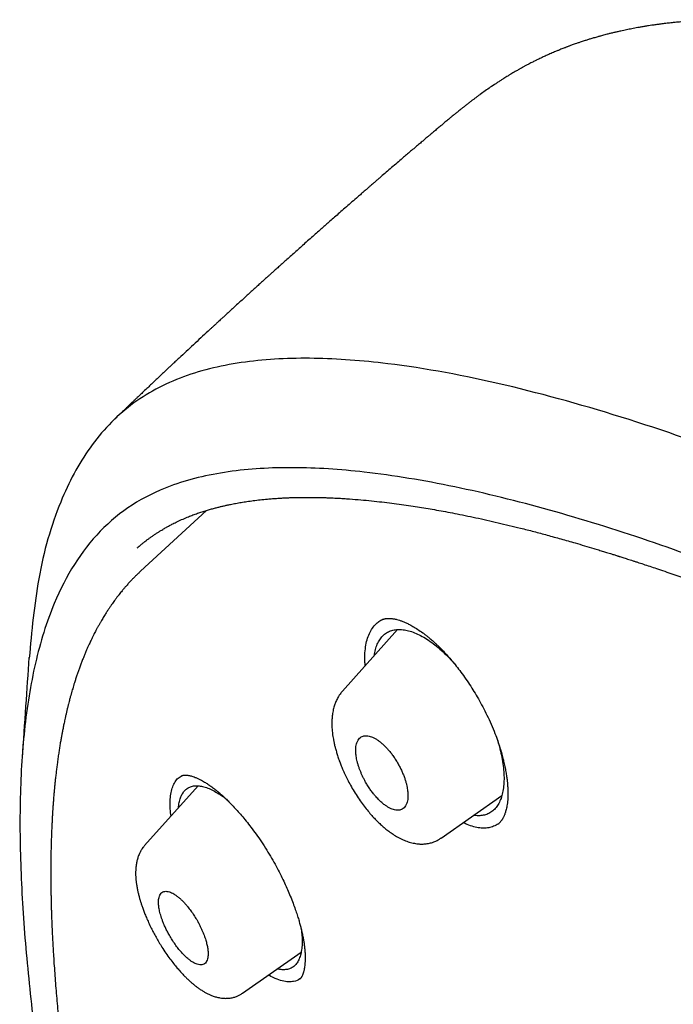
# Model space of a CAD drawing. Header units: millimetres. Extents: x 8 to 601, y 12 to 948.
# Tile 44 of 125: x 462 to 476, y 408 to 430. Entities that reach past the tile are written whole.
import ezdxf

# ---------------------------------------------------------------- set-up
doc = ezdxf.new("R2010")
doc.units = ezdxf.units.MM

msp = doc.modelspace()

# ---------------------------------------------------------------- linework, layer by layer
at = {"color": 7, "linetype": 'Continuous', "lineweight": 30}
for p, q in [((465.741, 419.302), (464.285, 417.96)), ((469.958, 416.675), (468.741, 415.317)), ((465.555, 413.228), (464.375, 411.912)), ((470.919, 412.076), (472.259, 413.013)), ((472.188, 412.394), (472.198, 412.402)), ((470.918, 412.077), (470.914, 412.075)), ((466.539, 408.656), (467.829, 409.559)), ((466.539, 408.657), (466.538, 408.656))]:
    msp.add_line(p, q, dxfattribs=at)
for points, knots in [([(535.107, 394.454), (534.991, 394.598), (534.761, 394.882), (534.415, 395.302), (534.071, 395.71), (533.733, 396.107), (533.399, 396.491), (533.052, 396.886), (532.691, 397.289), (532.318, 397.7), (531.952, 398.096), (531.572, 398.502), (531.179, 398.915), (530.774, 399.334), (530.382, 399.735), (530.002, 400.118), (529.635, 400.483), (529.282, 400.832), (528.941, 401.164), (528.614, 401.479), (528.301, 401.779), (528.001, 402.063), (527.715, 402.332), (527.447, 402.582), (527.197, 402.813), (526.965, 403.026), (526.745, 403.227), (526.538, 403.416), (526.338, 403.596), (526.148, 403.768), (525.966, 403.93), (525.799, 404.079), (525.646, 404.215), (525.508, 404.337), (525.384, 404.446), (525.275, 404.542), (525.18, 404.625), (525.1, 404.696), (525.031, 404.755), (524.974, 404.805), (524.932, 404.842), (524.902, 404.868), (524.883, 404.885), (524.863, 404.902), (524.839, 404.923), (524.806, 404.952), (524.753, 404.998), (524.682, 405.059), (524.594, 405.136), (524.483, 405.231), (524.348, 405.348), (524.186, 405.486), (524.007, 405.639), (523.813, 405.804), (523.606, 405.98), (523.392, 406.159), (523.053, 406.444), (522.591, 406.827), (521.972, 407.335), (521.322, 407.861), (520.638, 408.405), (519.955, 408.942), (519.269, 409.475), (518.576, 410.004), (518.002, 410.436), (517.55, 410.774), (517.224, 411.015), (516.907, 411.248), (516.601, 411.472), (516.304, 411.688), (516.017, 411.895), (515.795, 412.055), (515.634, 412.17), (515.536, 412.24), (515.447, 412.303), (515.374, 412.355), (515.317, 412.395), (515.274, 412.426), (515.235, 412.454), (515.201, 412.478), (515.175, 412.496), (515.154, 412.511), (515.134, 412.525), (515.109, 412.543), (515.07, 412.57), (515.016, 412.608), (514.946, 412.658), (514.861, 412.717), (514.763, 412.786), (514.651, 412.864), (514.527, 412.951), (514.391, 413.046), (514.241, 413.15), (514.087, 413.257), (513.93, 413.365), (513.773, 413.473), (513.609, 413.586), (513.441, 413.7), (513.273, 413.815), (513.025, 413.983), (512.698, 414.203), (512.262, 414.494), (511.794, 414.804), (511.293, 415.132), (510.89, 415.393), (510.587, 415.588), (510.386, 415.716), (510.184, 415.845), (509.981, 415.974), (509.777, 416.103), (509.574, 416.231), (509.382, 416.351), (509.206, 416.461), (509.049, 416.559), (508.906, 416.648), (508.776, 416.728), (508.66, 416.8), (508.558, 416.863), (508.469, 416.918), (508.394, 416.964), (508.331, 417.003), (508.278, 417.035), (508.233, 417.063), (508.185, 417.093), (508.126, 417.129), (508.051, 417.174), (507.964, 417.228), (507.862, 417.29), (507.745, 417.361), (507.615, 417.44), (507.47, 417.528), (507.312, 417.624), (507.141, 417.727), (506.96, 417.835), (506.774, 417.947), (506.587, 418.059), (506.24, 418.266), (505.734, 418.566), (504.934, 419.036), (504.002, 419.579), (502.94, 420.194), (501.888, 420.8), (500.848, 421.395), (500.115, 421.81), (499.682, 422.053), (499.545, 422.129), (499.408, 422.206), (499.272, 422.282), (499.138, 422.357), (499.003, 422.432), (498.873, 422.504), (498.749, 422.572), (498.639, 422.633), (498.545, 422.685), (498.465, 422.729), (498.4, 422.765), (498.349, 422.792), (498.316, 422.81), (498.293, 422.823), (498.272, 422.835), (498.241, 422.851), (498.201, 422.874), (498.15, 422.901), (498.09, 422.934), (497.985, 422.991), (497.841, 423.07), (497.662, 423.167), (497.488, 423.261), (497.321, 423.351), (497.159, 423.438), (497.001, 423.522), (496.855, 423.6), (496.721, 423.671), (496.598, 423.736), (496.474, 423.802), (496.368, 423.857), (496.284, 423.901), (496.226, 423.932), (496.179, 423.956), (496.143, 423.975), (496.108, 423.993), (496.066, 424.015), (496.009, 424.045), (495.938, 424.082), (495.853, 424.126), (495.754, 424.177), (495.495, 424.311), (495.238, 424.442), (494.988, 424.569), (494.893, 424.617), (494.797, 424.665), (494.702, 424.713), (494.612, 424.758), (494.54, 424.794), (494.485, 424.822), (494.446, 424.841), (494.412, 424.858), (494.381, 424.873), (494.353, 424.887), (494.323, 424.902), (494.285, 424.921), (494.239, 424.944), (494.184, 424.971), (494.121, 425.002), (494.055, 425.034), (493.988, 425.067), (493.923, 425.099), (493.833, 425.143), (493.72, 425.198), (493.581, 425.266), (493.446, 425.331), (493.317, 425.393), (493.199, 425.449), (493.091, 425.501), (492.992, 425.547), (492.906, 425.589), (492.83, 425.624), (492.773, 425.651), (492.728, 425.672), (492.686, 425.692), (492.636, 425.715), (492.576, 425.743), (492.51, 425.774), (492.349, 425.849), (492.176, 425.929), (491.993, 426.013), (491.89, 426.059), (491.788, 426.106), (491.687, 426.151), (491.588, 426.196), (491.498, 426.236), (491.421, 426.271), (491.359, 426.298), (491.303, 426.323), (491.247, 426.348), (491.184, 426.376), (491.112, 426.408), (491.027, 426.445), (490.93, 426.487), (490.826, 426.533), (490.721, 426.579), (490.617, 426.624), (490.504, 426.672), (490.384, 426.723), (490.257, 426.777), (490.137, 426.828), (490.026, 426.875), (489.927, 426.917), (489.837, 426.954), (489.75, 426.99), (489.658, 427.028), (489.558, 427.069), (489.449, 427.114), (489.329, 427.163), (489.198, 427.216), (489.078, 427.264), (488.977, 427.305), (488.901, 427.335), (488.837, 427.36), (488.786, 427.381), (488.745, 427.397), (488.705, 427.413), (488.659, 427.431), (488.601, 427.454), (488.532, 427.481), (488.454, 427.511), (488.37, 427.544), (488.286, 427.576), (488.2, 427.609), (488.113, 427.643), (488.026, 427.676), (487.94, 427.709), (487.854, 427.741), (487.773, 427.772), (487.703, 427.798), (487.647, 427.819), (487.603, 427.835), (487.564, 427.849), (487.529, 427.862), (487.492, 427.876), (487.446, 427.893), (487.388, 427.915), (487.303, 427.945), (487.201, 427.983), (487.088, 428.024), (486.985, 428.061), (486.891, 428.094), (486.806, 428.125), (486.728, 428.152), (486.657, 428.177), (486.592, 428.2), (486.537, 428.219), (486.489, 428.236), (486.443, 428.252), (486.391, 428.27), (486.331, 428.29), (486.243, 428.321), (486.131, 428.359), (485.999, 428.403), (485.872, 428.446), (485.748, 428.487), (485.629, 428.526), (485.516, 428.563), (485.41, 428.598), (485.311, 428.629), (485.217, 428.659), (485.123, 428.689), (485.041, 428.715), (484.968, 428.738), (484.903, 428.758), (484.831, 428.78), (484.752, 428.804), (484.678, 428.827), (484.613, 428.847), (484.562, 428.862), (484.52, 428.875), (484.487, 428.885), (484.448, 428.897), (484.396, 428.912), (484.327, 428.932), (484.247, 428.956), (484.157, 428.982), (484.058, 429.011), (483.965, 429.037), (483.878, 429.062), (483.801, 429.084), (483.726, 429.105), (483.658, 429.124), (483.601, 429.139), (483.551, 429.153), (483.495, 429.168), (483.424, 429.187), (483.337, 429.211), (483.243, 429.236), (483.145, 429.262), (483.043, 429.288), (482.937, 429.315), (482.834, 429.342), (482.737, 429.366), (482.646, 429.389), (482.526, 429.418), (482.376, 429.454), (482.194, 429.497), (482.006, 429.54), (481.851, 429.574), (481.732, 429.6), (481.654, 429.617), (481.58, 429.632), (481.517, 429.645), (481.467, 429.656), (481.423, 429.665), (481.376, 429.674), (481.32, 429.686), (481.254, 429.699), (481.18, 429.713), (481.105, 429.728), (481.029, 429.742), (480.955, 429.756), (480.888, 429.769), (480.829, 429.779), (480.777, 429.789), (480.727, 429.798), (480.674, 429.807), (480.616, 429.817), (480.551, 429.828), (480.477, 429.841), (480.393, 429.855), (480.303, 429.869), (480.211, 429.884), (480.116, 429.899), (480.022, 429.913), (479.933, 429.926), (479.855, 429.937), (479.787, 429.946), (479.729, 429.954), (479.68, 429.961), (479.638, 429.966), (479.594, 429.972), (479.544, 429.978), (479.469, 429.988), (479.37, 430), (479.252, 430.013), (479.133, 430.026), (479.017, 430.038), (478.915, 430.048), (478.828, 430.056), (478.756, 430.062), (478.685, 430.068), (478.61, 430.074), (478.529, 430.08), (478.444, 430.087), (478.366, 430.092), (478.299, 430.096), (478.244, 430.099), (478.188, 430.102), (478.127, 430.105), (478.061, 430.109), (477.991, 430.112), (477.904, 430.115), (477.806, 430.118), (477.694, 430.121), (477.587, 430.123), (477.483, 430.125), (477.385, 430.125), (477.287, 430.125), (477.2, 430.124), (477.12, 430.123), (477.048, 430.122), (476.976, 430.12), (476.907, 430.118), (476.839, 430.116), (476.768, 430.113), (476.703, 430.11), (476.648, 430.107), (476.604, 430.105), (476.565, 430.102), (476.53, 430.1), (476.491, 430.098), (476.442, 430.095), (476.382, 430.09), (476.32, 430.086), (476.262, 430.081), (476.208, 430.076), (476.159, 430.072), (476.112, 430.067), (476.064, 430.063), (476.015, 430.058), (475.961, 430.052), (475.905, 430.045), (475.847, 430.039), (475.793, 430.032), (475.731, 430.024), (475.657, 430.014), (475.576, 430.002), (475.493, 429.99), (475.413, 429.977), (475.333, 429.963), (475.259, 429.951), (475.192, 429.938), (475.129, 429.926), (475.068, 429.914), (475.009, 429.902), (474.948, 429.889), (474.891, 429.877), (474.842, 429.866), (474.804, 429.857), (474.769, 429.849), (474.732, 429.841), (474.693, 429.831), (474.655, 429.822), (474.618, 429.813), (474.577, 429.802), (474.531, 429.79), (474.483, 429.777), (474.441, 429.766), (474.406, 429.756), (474.372, 429.747), (474.332, 429.735), (474.288, 429.722), (474.245, 429.71), (474.206, 429.698), (474.17, 429.687), (474.134, 429.676), (474.095, 429.663), (474.053, 429.65), (474.011, 429.636), (473.974, 429.623), (473.939, 429.612), (473.902, 429.599), (473.859, 429.584), (473.817, 429.569), (473.78, 429.555), (473.75, 429.544), (473.724, 429.534), (473.701, 429.526), (473.678, 429.517), (473.653, 429.507), (473.622, 429.495), (473.583, 429.48), (473.544, 429.464), (473.509, 429.45), (473.476, 429.436), (473.439, 429.421), (473.395, 429.402), (473.346, 429.381), (473.301, 429.361), (473.258, 429.342), (473.217, 429.323), (473.171, 429.302), (473.123, 429.28), (473.077, 429.258), (473.039, 429.239), (473.007, 429.223), (472.976, 429.208), (472.941, 429.19), (472.901, 429.17), (472.86, 429.148), (472.822, 429.128), (472.791, 429.112), (472.764, 429.098), (472.739, 429.084), (472.709, 429.067), (472.669, 429.045), (472.615, 429.015), (472.576, 428.992), (472.553, 428.98)], [0, 0, 0, 0, 0.006097, 0.012078, 0.017938, 0.023655, 0.029231, 0.034674, 0.040928, 0.047013, 0.052932, 0.058688, 0.065331, 0.071746, 0.077931, 0.08389, 0.089623, 0.095131, 0.100415, 0.105476, 0.110315, 0.114933, 0.119332, 0.123513, 0.127254, 0.130803, 0.134159, 0.137322, 0.140294, 0.143277, 0.146038, 0.148578, 0.150896, 0.152994, 0.15487, 0.156526, 0.157961, 0.159176, 0.160189, 0.161053, 0.161771, 0.16211, 0.162403, 0.162652, 0.162992, 0.163501, 0.164173, 0.165376, 0.166717, 0.168195, 0.170393, 0.172838, 0.17553, 0.178468, 0.181646, 0.18489, 0.188124, 0.196961, 0.20572, 0.216046, 0.226262, 0.236475, 0.246771, 0.257147, 0.267606, 0.272567, 0.277466, 0.282216, 0.286815, 0.291264, 0.295555, 0.299696, 0.301281, 0.302769, 0.304111, 0.305308, 0.306025, 0.306677, 0.307265, 0.307788, 0.308195, 0.308437, 0.308712, 0.309097, 0.309594, 0.31045, 0.311512, 0.312781, 0.314256, 0.315938, 0.31779, 0.319842, 0.322092, 0.324542, 0.326777, 0.329154, 0.331652, 0.334175, 0.336713, 0.339267, 0.345348, 0.351516, 0.358971, 0.366546, 0.374242, 0.377266, 0.380308, 0.383368, 0.386446, 0.389543, 0.392657, 0.395712, 0.398303, 0.400688, 0.402866, 0.404838, 0.406604, 0.408164, 0.409519, 0.410667, 0.41161, 0.412399, 0.413057, 0.413688, 0.414618, 0.415754, 0.417096, 0.418644, 0.420432, 0.422433, 0.424647, 0.427073, 0.429713, 0.432511, 0.435389, 0.438264, 0.441136, 0.451371, 0.46157, 0.478052, 0.494438, 0.510686, 0.52672, 0.542537, 0.544663, 0.546785, 0.548903, 0.551017, 0.553125, 0.555124, 0.55727, 0.55919, 0.560882, 0.562348, 0.563586, 0.564597, 0.565381, 0.565936, 0.566131, 0.566449, 0.56692, 0.567546, 0.568325, 0.569259, 0.570347, 0.573178, 0.575959, 0.578645, 0.581238, 0.583737, 0.58616, 0.588598, 0.590495, 0.592409, 0.594339, 0.596272, 0.597344, 0.598242, 0.598967, 0.59952, 0.599923, 0.600589, 0.601475, 0.60258, 0.603904, 0.605448, 0.607209, 0.615971, 0.61745, 0.618935, 0.620426, 0.621921, 0.623375, 0.624653, 0.625321, 0.625925, 0.626466, 0.626943, 0.627357, 0.627789, 0.628375, 0.629118, 0.629969, 0.630962, 0.632037, 0.633087, 0.634109, 0.635102, 0.63733, 0.6394, 0.641657, 0.64369, 0.645499, 0.647233, 0.648784, 0.650151, 0.651336, 0.652337, 0.652851, 0.653501, 0.654295, 0.655234, 0.656314, 0.657448, 0.662874, 0.664513, 0.666143, 0.667762, 0.669369, 0.670964, 0.672494, 0.673642, 0.674631, 0.675464, 0.676312, 0.677312, 0.678464, 0.679768, 0.681379, 0.683074, 0.684754, 0.68642, 0.68807, 0.690148, 0.692203, 0.694174, 0.695958, 0.697551, 0.698931, 0.700289, 0.701768, 0.703367, 0.705122, 0.707055, 0.709167, 0.711458, 0.712885, 0.714113, 0.715141, 0.715969, 0.716596, 0.717163, 0.717912, 0.718847, 0.719968, 0.721276, 0.722665, 0.724046, 0.72542, 0.72685, 0.728273, 0.729687, 0.731093, 0.732463, 0.733684, 0.734496, 0.735218, 0.73585, 0.736393, 0.736933, 0.737681, 0.738645, 0.739826, 0.741836, 0.743692, 0.74539, 0.746931, 0.748338, 0.749603, 0.750771, 0.751844, 0.752822, 0.753523, 0.754236, 0.755087, 0.756079, 0.75721, 0.759457, 0.761653, 0.763774, 0.765824, 0.767823, 0.7697, 0.771488, 0.77312, 0.774657, 0.776214, 0.777821, 0.778797, 0.779887, 0.781092, 0.782413, 0.783831, 0.784839, 0.785695, 0.786397, 0.786947, 0.787394, 0.788369, 0.789534, 0.790891, 0.792424, 0.794093, 0.795897, 0.797162, 0.798486, 0.799816, 0.800963, 0.801952, 0.802729, 0.803509, 0.804819, 0.806334, 0.807949, 0.80963, 0.811377, 0.813159, 0.815056, 0.816692, 0.818152, 0.819739, 0.822822, 0.825911, 0.829157, 0.83256, 0.833934, 0.835315, 0.836642, 0.837797, 0.838582, 0.839288, 0.840083, 0.840996, 0.842234, 0.843541, 0.844859, 0.846186, 0.847516, 0.848715, 0.849737, 0.850593, 0.851455, 0.852377, 0.853359, 0.854507, 0.855798, 0.857291, 0.858923, 0.860567, 0.862152, 0.863965, 0.865547, 0.866902, 0.868107, 0.869202, 0.869986, 0.870703, 0.871434, 0.872329, 0.873383, 0.875436, 0.877615, 0.879741, 0.88181, 0.883841, 0.88523, 0.886482, 0.887699, 0.889056, 0.890532, 0.892091, 0.893667, 0.894753, 0.895694, 0.896674, 0.897789, 0.899004, 0.900273, 0.901589, 0.90373, 0.905638, 0.907691, 0.909552, 0.911331, 0.913103, 0.914912, 0.916117, 0.917501, 0.918872, 0.920078, 0.921304, 0.922628, 0.924009, 0.924868, 0.925704, 0.926431, 0.927045, 0.927623, 0.928591, 0.929781, 0.930917, 0.932044, 0.933004, 0.933901, 0.934772, 0.935626, 0.936556, 0.937525, 0.938578, 0.939703, 0.94073, 0.941604, 0.943145, 0.944849, 0.946138, 0.947751, 0.949323, 0.950626, 0.95186, 0.953079, 0.954178, 0.955254, 0.956366, 0.957614, 0.958436, 0.959135, 0.959735, 0.960419, 0.9612, 0.961919, 0.962569, 0.963268, 0.964179, 0.965162, 0.965985, 0.966522, 0.96711, 0.967879, 0.96877, 0.969568, 0.970253, 0.970905, 0.971567, 0.972263, 0.973053, 0.973901, 0.974605, 0.975109, 0.975795, 0.976655, 0.977449, 0.978119, 0.978664, 0.979126, 0.979549, 0.979934, 0.980351, 0.980923, 0.981648, 0.982445, 0.983056, 0.98359, 0.984213, 0.98504, 0.985974, 0.986838, 0.987515, 0.988246, 0.989067, 0.989952, 0.990826, 0.991524, 0.992016, 0.992545, 0.993145, 0.993872, 0.994675, 0.995346, 0.995869, 0.996327, 0.996746, 0.997201, 0.997895, 0.998828, 1, 1, 1, 1]), ([(472.554, 428.98), (472.537, 428.97), (472.506, 428.952), (472.465, 428.928), (472.435, 428.91), (472.41, 428.895), (472.368, 428.869), (472.316, 428.837), (472.249, 428.795), (472.189, 428.756), (472.107, 428.703), (472.008, 428.636), (471.895, 428.557), (471.804, 428.492), (471.733, 428.441), (471.683, 428.404), (471.634, 428.367), (471.586, 428.331), (471.538, 428.294), (471.485, 428.253), (471.432, 428.211), (471.379, 428.169), (471.334, 428.134), (471.296, 428.103), (471.265, 428.078), (471.239, 428.057), (471.213, 428.036), (471.182, 428.01), (471.137, 427.973), (471.076, 427.923), (470.998, 427.857), (470.941, 427.809), (470.909, 427.782)], [0, 0, 0, 0, 0.034154, 0.061387, 0.081702, 0.096136, 0.109949, 0.16528, 0.200206, 0.240787, 0.283925, 0.359723, 0.431125, 0.498312, 0.529564, 0.559881, 0.589283, 0.617795, 0.645639, 0.674707, 0.71104, 0.738256, 0.765112, 0.786573, 0.802141, 0.81712, 0.830075, 0.84533, 0.869493, 0.90328, 0.946773, 1, 1, 1, 1]), ([(470.911, 427.784), (470.908, 427.781), (470.875, 427.753), (470.816, 427.704), (470.739, 427.639), (470.676, 427.586), (470.626, 427.544), (470.587, 427.511), (470.547, 427.477), (470.493, 427.431), (470.42, 427.369), (470.336, 427.297), (470.247, 427.222), (470.159, 427.147), (470.019, 427.027), (469.829, 426.865), (469.649, 426.71), (469.531, 426.608), (469.476, 426.561), (469.427, 426.519), (469.382, 426.48), (469.336, 426.439), (469.283, 426.394), (469.222, 426.341), (469.154, 426.281), (469.063, 426.202), (468.954, 426.107), (468.829, 425.999), (468.71, 425.894), (468.597, 425.796), (468.494, 425.705), (468.399, 425.622), (468.309, 425.542), (468.215, 425.459), (468.112, 425.368), (468.001, 425.27), (467.86, 425.144), (467.69, 424.993), (467.531, 424.851), (467.411, 424.743), (467.333, 424.674), (467.262, 424.61), (467.201, 424.555), (467.146, 424.506), (467.091, 424.456), (467.028, 424.399), (466.956, 424.334), (466.877, 424.263), (466.794, 424.187), (466.707, 424.108), (466.617, 424.027), (466.525, 423.942), (466.43, 423.856), (466.338, 423.772), (466.257, 423.698), (466.19, 423.637), (466.144, 423.595), (466.115, 423.567), (466.095, 423.549), (466.072, 423.528), (466.043, 423.502), (466.006, 423.468), (465.963, 423.428), (465.915, 423.384), (465.866, 423.339), (465.726, 423.209), (465.495, 422.996), (465.256, 422.773), (465.101, 422.628), (465.032, 422.564), (464.973, 422.508), (464.917, 422.456), (464.857, 422.4), (464.788, 422.335), (464.712, 422.263), (464.631, 422.187), (464.548, 422.109), (464.464, 422.029), (464.377, 421.947), (464.293, 421.868), (464.223, 421.801), (464.168, 421.749), (464.132, 421.715), (464.105, 421.689), (464.08, 421.665), (464.048, 421.634), (464.003, 421.591), (463.943, 421.534), (463.866, 421.461), (463.789, 421.387), (463.737, 421.337), (463.715, 421.317)], [0, 0, 0, 0, 0.001438, 0.013477, 0.023993, 0.032629, 0.039385, 0.044262, 0.048629, 0.055871, 0.066404, 0.078406, 0.090453, 0.102544, 0.114678, 0.147895, 0.180195, 0.188734, 0.196337, 0.203005, 0.208752, 0.214878, 0.222089, 0.230486, 0.240066, 0.25023, 0.267941, 0.285086, 0.301665, 0.317232, 0.331541, 0.344279, 0.35647, 0.36899, 0.383219, 0.398986, 0.41496, 0.441963, 0.469733, 0.480917, 0.492098, 0.502051, 0.510512, 0.517625, 0.524928, 0.53362, 0.543699, 0.554941, 0.566637, 0.578736, 0.591238, 0.604143, 0.617451, 0.630915, 0.642506, 0.651779, 0.658733, 0.661862, 0.664201, 0.667166, 0.671247, 0.676445, 0.682637, 0.689482, 0.696347, 0.703225, 0.748747, 0.793303, 0.804407, 0.814124, 0.822369, 0.829498, 0.837811, 0.847716, 0.85864, 0.870171, 0.881848, 0.89367, 0.906211, 0.918642, 0.929146, 0.936308, 0.941822, 0.944355, 0.947875, 0.952432, 0.958028, 0.967104, 0.978026, 0.990794, 1, 1, 1, 1]), ([(546.31, 319.917), (546.414, 320.603), (546.621, 321.969), (546.63, 324.249), (546.489, 326.623), (546.21, 329.082), (545.791, 331.861), (545.206, 334.973), (544.448, 338.418), (543.505, 342.325), (542.383, 346.691), (541.162, 351.491), (539.875, 356.343), (538.436, 361.307), (537.042, 365.565), (535.764, 369.067), (534.688, 371.764), (533.463, 374.538), (532.048, 377.395), (530.493, 380.167), (528.807, 382.82), (527.026, 385.31), (525.063, 387.733), (522.988, 390.04), (520.858, 392.223), (518.345, 394.629), (515.447, 397.208), (512.175, 399.906), (508.912, 402.43), (505.667, 404.796), (502.447, 406.995), (499.265, 409.024), (496.13, 410.904), (493.032, 412.693), (489.945, 414.469), (486.867, 416.174), (483.815, 417.75), (480.813, 419.147), (477.885, 420.345), (475.044, 421.346), (472.303, 422.114), (469.989, 422.546), (468.089, 422.689), (466.567, 422.614), (465.194, 422.297), (464.031, 421.679), (463.132, 420.734), (462.45, 419.448), (461.999, 417.891), (461.884, 416.638), (461.829, 416.041)], [0, 0, 0, 0, 0.019898, 0.0396, 0.059164, 0.078622, 0.098012, 0.12334, 0.148581, 0.17373, 0.20787, 0.241963, 0.276211, 0.310624, 0.345209, 0.362608, 0.380134, 0.39781, 0.415671, 0.433755, 0.448995, 0.464411, 0.479836, 0.49507, 0.51012, 0.525029, 0.547188, 0.569187, 0.591087, 0.612948, 0.634795, 0.656565, 0.678193, 0.699626, 0.721058, 0.742686, 0.764457, 0.7863, 0.808166, 0.830063, 0.852062, 0.874222, 0.88913, 0.904182, 0.919413, 0.934843, 0.95025, 0.965501, 0.983579, 1, 1, 1, 1]), ([(544.101, 319.878), (544.186, 320.426), (544.357, 321.522), (544.405, 323.329), (544.343, 325.217), (544.175, 327.181), (543.925, 329.2), (543.545, 331.658), (542.994, 334.581), (542.241, 337.983), (541.364, 341.596), (540.38, 345.404), (539.346, 349.383), (538.284, 353.383), (537.143, 357.436), (535.878, 361.565), (534.681, 365.084), (533.614, 367.955), (532.744, 370.143), (531.787, 372.367), (530.725, 374.631), (529.537, 376.933), (528.317, 379.071), (527.089, 381.024), (525.891, 382.779), (524.595, 384.513), (523.059, 386.396), (521.273, 388.395), (519.254, 390.481), (517.052, 392.606), (514.679, 394.755), (512.145, 396.911), (509.6, 398.956), (507.056, 400.902), (504.307, 402.905), (501.364, 404.924), (498.239, 406.927), (495.143, 408.789), (492.07, 410.567), (489.007, 412.327), (485.964, 414.006), (482.962, 415.547), (480.214, 416.816), (477.723, 417.839), (475.479, 418.657), (473.301, 419.335), (471.201, 419.853), (469.312, 420.167), (467.644, 420.277), (466.197, 420.191), (465.011, 419.908), (464.08, 419.45), (463.376, 418.869), (462.806, 418.135), (462.314, 417.174), (461.937, 415.959), (461.7, 414.479), (461.609, 412.881), (461.637, 411.193), (461.761, 409.436), (462.028, 407.026), (462.513, 403.918), (463.277, 400.079), (464.173, 396.167), (465.154, 392.214), (466.166, 388.247), (467.144, 384.488), (468.132, 380.902), (469.144, 377.483), (470.265, 374.006), (471.363, 370.901), (472.399, 368.189), (473.336, 365.891), (474.36, 363.556), (475.474, 361.184), (476.317, 359.572), (476.739, 358.765)], [0, 0, 0, 0, 0.011709, 0.0234, 0.035079, 0.046745, 0.058401, 0.070053, 0.08835, 0.106637, 0.124908, 0.145647, 0.166375, 0.187119, 0.207887, 0.228673, 0.249479, 0.259892, 0.270315, 0.28075, 0.291198, 0.301658, 0.31213, 0.319994, 0.327864, 0.335737, 0.343609, 0.354092, 0.364563, 0.37502, 0.38755, 0.400066, 0.41258, 0.425091, 0.437599, 0.45323, 0.468841, 0.484431, 0.499999, 0.515569, 0.531166, 0.546782, 0.562408, 0.574915, 0.587424, 0.599934, 0.612454, 0.624987, 0.635443, 0.645912, 0.656393, 0.664263, 0.672136, 0.680006, 0.687871, 0.698343, 0.708803, 0.71925, 0.729685, 0.740108, 0.750521, 0.771326, 0.792113, 0.81288, 0.833624, 0.854353, 0.875091, 0.892532, 0.909986, 0.927451, 0.944927, 0.955919, 0.966921, 0.977933, 0.988958, 1, 1, 1, 1]), ([(464.211, 418.475), (464.219, 418.482), (464.238, 418.498), (464.271, 418.527), (464.312, 418.561), (464.357, 418.597), (464.404, 418.633), (464.453, 418.671), (464.507, 418.709), (464.564, 418.749), (464.622, 418.788), (464.678, 418.824), (464.728, 418.856), (464.773, 418.883), (464.812, 418.906), (464.846, 418.925), (464.876, 418.942), (464.907, 418.959), (464.941, 418.977), (464.98, 418.998), (465.024, 419.02), (465.095, 419.055), (465.192, 419.101), (465.308, 419.15), (465.418, 419.193), (465.518, 419.23), (465.617, 419.264), (465.714, 419.294), (465.807, 419.322), (465.894, 419.346), (465.975, 419.368), (466.049, 419.386), (466.122, 419.403), (466.196, 419.42), (466.284, 419.439), (466.388, 419.459), (466.507, 419.48), (466.637, 419.5), (466.777, 419.52), (466.927, 419.538), (467.069, 419.552), (467.2, 419.563), (467.315, 419.571), (467.426, 419.578), (467.53, 419.583), (467.628, 419.586), (467.719, 419.589), (467.802, 419.59), (467.88, 419.591), (467.952, 419.591), (468.019, 419.591), (468.084, 419.591), (468.149, 419.59), (468.221, 419.589), (468.304, 419.587), (468.401, 419.584), (468.513, 419.579), (468.635, 419.573), (468.765, 419.566), (468.937, 419.554), (469.143, 419.538), (469.381, 419.515), (469.609, 419.49), (469.829, 419.464), (470.042, 419.435), (470.246, 419.406), (470.441, 419.376), (470.63, 419.345), (470.821, 419.312), (471.018, 419.276), (471.227, 419.236), (471.451, 419.191), (471.687, 419.142), (471.93, 419.089), (472.176, 419.032), (472.422, 418.974), (472.685, 418.909), (472.963, 418.838), (473.261, 418.758), (473.567, 418.674), (473.909, 418.577), (474.188, 418.494), (474.396, 418.431), (474.499, 418.4), (474.585, 418.373), (474.654, 418.352), (474.706, 418.335), (474.751, 418.321), (474.787, 418.31), (474.816, 418.301), (474.841, 418.293), (474.87, 418.284), (474.908, 418.272), (474.955, 418.257), (475.008, 418.24), (475.065, 418.222), (475.125, 418.202), (475.188, 418.182), (475.274, 418.154), (475.386, 418.117), (475.527, 418.07), (475.743, 417.998), (476.031, 417.9), (476.383, 417.776), (476.726, 417.653), (477.062, 417.531), (477.393, 417.407), (477.721, 417.282), (478.049, 417.155), (478.493, 416.98), (479.058, 416.751), (479.746, 416.463), (480.455, 416.157), (481.186, 415.832), (481.938, 415.486), (482.695, 415.128), (483.456, 414.757), (484.102, 414.435), (484.636, 414.163), (485.062, 413.943), (485.411, 413.761), (485.679, 413.62), (485.856, 413.526), (486.028, 413.434), (486.191, 413.347), (486.344, 413.265), (486.485, 413.189), (486.616, 413.119), (486.736, 413.053), (486.851, 412.991), (486.967, 412.928), (487.093, 412.859), (487.226, 412.787), (487.367, 412.71), (487.515, 412.628), (487.672, 412.541), (487.838, 412.45), (488.068, 412.322), (488.357, 412.162), (488.697, 411.971), (488.962, 411.823), (489.153, 411.715), (489.276, 411.645), (489.398, 411.576), (489.524, 411.505), (489.659, 411.429), (489.806, 411.345), (489.965, 411.255), (490.136, 411.157), (490.32, 411.053), (490.515, 410.941), (490.722, 410.822), (490.956, 410.688), (491.218, 410.538), (491.51, 410.371), (491.819, 410.193), (492.03, 410.071), (492.139, 410.008)], [0, 0, 0, 0, 0.002225, 0.004881, 0.00797, 0.011494, 0.014567, 0.017909, 0.02152, 0.025102, 0.029018, 0.032555, 0.035713, 0.03849, 0.040887, 0.042904, 0.044586, 0.046407, 0.048488, 0.05083, 0.053433, 0.056295, 0.063344, 0.070566, 0.076155, 0.081797, 0.087218, 0.092375, 0.097269, 0.101888, 0.105936, 0.10968, 0.113191, 0.116884, 0.120829, 0.126199, 0.131972, 0.138138, 0.144694, 0.151642, 0.158981, 0.164144, 0.169379, 0.174312, 0.178911, 0.183177, 0.18711, 0.190708, 0.193981, 0.197033, 0.199898, 0.202576, 0.205207, 0.208189, 0.211547, 0.215673, 0.220253, 0.225288, 0.230736, 0.236165, 0.246085, 0.25553, 0.264499, 0.273, 0.281192, 0.289148, 0.296432, 0.303506, 0.310572, 0.317918, 0.325545, 0.33394, 0.34265, 0.351553, 0.360447, 0.369328, 0.378196, 0.388627, 0.399084, 0.409799, 0.420801, 0.435, 0.438792, 0.442437, 0.445605, 0.447701, 0.449513, 0.451042, 0.452287, 0.45325, 0.453971, 0.454918, 0.456219, 0.457871, 0.459714, 0.461661, 0.463712, 0.465867, 0.468126, 0.472539, 0.4773, 0.48241, 0.494573, 0.506394, 0.517875, 0.529016, 0.539941, 0.550786, 0.561551, 0.572237, 0.594492, 0.616743, 0.638996, 0.662837, 0.68668, 0.710524, 0.734368, 0.758213, 0.770918, 0.784108, 0.797784, 0.803291, 0.808857, 0.814198, 0.819207, 0.823884, 0.828229, 0.832242, 0.835922, 0.839288, 0.842795, 0.846631, 0.850797, 0.855026, 0.859549, 0.864366, 0.869477, 0.874704, 0.885487, 0.895854, 0.905803, 0.909597, 0.913327, 0.916992, 0.920729, 0.924823, 0.929282, 0.934106, 0.939295, 0.944849, 0.950769, 0.957055, 0.963707, 0.972017, 0.980836, 0.990163, 1, 1, 1, 1]), ([(464.287, 417.962), (464.268, 417.944), (464.229, 417.908), (464.176, 417.855), (464.124, 417.804), (464.071, 417.748), (464.015, 417.688), (463.965, 417.632), (463.92, 417.58), (463.882, 417.534), (463.847, 417.491), (463.821, 417.459), (463.808, 417.441), (463.804, 417.437)], [0, 0, 0, 0, 0.091355, 0.190383, 0.297049, 0.409499, 0.527365, 0.650646, 0.736721, 0.824727, 0.905951, 0.977282, 1, 1, 1, 1]), ([(463.804, 417.437), (463.799, 417.43), (463.786, 417.413), (463.767, 417.389), (463.746, 417.361), (463.723, 417.33), (463.695, 417.292), (463.664, 417.248), (463.628, 417.198), (463.589, 417.14), (463.546, 417.075), (463.5, 417.002), (463.458, 416.934), (463.422, 416.873), (463.392, 416.821), (463.361, 416.767), (463.331, 416.711), (463.302, 416.658), (463.277, 416.61), (463.257, 416.571), (463.24, 416.536), (463.224, 416.505), (463.209, 416.473), (463.192, 416.438), (463.173, 416.399), (463.151, 416.351), (463.125, 416.292), (463.094, 416.224), (463.063, 416.15), (463.032, 416.073), (463, 415.993), (462.968, 415.909), (462.937, 415.827), (462.908, 415.745), (462.881, 415.666), (462.854, 415.585), (462.829, 415.507), (462.807, 415.436), (462.789, 415.374), (462.774, 415.324), (462.763, 415.286), (462.755, 415.257), (462.748, 415.23), (462.74, 415.203), (462.731, 415.17), (462.721, 415.132), (462.709, 415.086), (462.694, 415.03), (462.678, 414.965), (462.661, 414.895), (462.645, 414.825), (462.629, 414.756), (462.612, 414.678), (462.594, 414.592), (462.575, 414.498), (462.558, 414.411), (462.542, 414.327), (462.527, 414.242), (462.511, 414.15), (462.495, 414.051), (462.479, 413.944), (462.462, 413.829), (462.447, 413.716), (462.432, 413.606), (462.42, 413.5), (462.408, 413.395), (462.397, 413.295), (462.388, 413.204), (462.381, 413.12), (462.374, 413.045), (462.368, 412.979), (462.364, 412.922), (462.36, 412.872), (462.356, 412.827), (462.353, 412.774), (462.348, 412.711), (462.343, 412.634), (462.338, 412.546), (462.333, 412.447), (462.327, 412.338), (462.322, 412.219), (462.317, 412.09), (462.313, 411.961), (462.31, 411.831), (462.307, 411.703), (462.306, 411.574), (462.305, 411.448), (462.304, 411.329), (462.304, 411.21), (462.305, 411.094), (462.306, 410.98), (462.308, 410.876), (462.31, 410.784), (462.311, 410.701), (462.313, 410.623), (462.315, 410.541), (462.318, 410.454), (462.321, 410.36), (462.325, 410.259), (462.33, 410.138), (462.336, 409.994), (462.344, 409.827), (462.354, 409.652), (462.366, 409.462), (462.379, 409.259), (462.395, 409.041), (462.412, 408.82), (462.431, 408.597), (462.451, 408.372), (462.469, 408.173), (462.486, 408.006), (462.499, 407.874), (462.512, 407.751), (462.524, 407.637), (462.535, 407.54), (462.544, 407.458), (462.552, 407.389), (462.559, 407.327), (462.565, 407.27), (462.572, 407.214), (462.579, 407.151), (462.588, 407.079), (462.598, 406.995), (462.609, 406.902), (462.625, 406.769), (462.647, 406.598), (462.678, 406.361), (462.714, 406.087), (462.757, 405.778), (462.801, 405.466), (462.847, 405.157), (462.897, 404.824), (462.953, 404.468), (463.015, 404.086), (463.077, 403.715), (463.139, 403.352), (463.201, 402.997), (463.266, 402.633), (463.335, 402.258), (463.408, 401.871), (463.469, 401.551), (463.517, 401.307), (463.548, 401.146), (463.578, 400.994), (463.606, 400.853), (463.633, 400.722), (463.657, 400.601), (463.679, 400.491), (463.702, 400.379), (463.727, 400.26), (463.754, 400.125), (463.785, 399.979), (463.817, 399.822), (463.853, 399.654), (463.89, 399.475), (463.93, 399.287), (463.972, 399.094), (464.013, 398.901), (464.068, 398.648), (464.136, 398.338), (464.274, 397.72), (464.469, 396.859), (464.643, 396.119), (464.729, 395.751)], [0, 0, 0, 0, 0.001703, 0.003971, 0.005802, 0.008262, 0.011135, 0.014455, 0.018221, 0.022434, 0.027138, 0.032354, 0.038079, 0.041508, 0.045095, 0.048841, 0.052743, 0.056415, 0.059574, 0.062221, 0.064357, 0.066364, 0.06837, 0.070648, 0.073196, 0.076014, 0.080002, 0.08442, 0.089069, 0.093877, 0.098844, 0.10397, 0.109255, 0.113892, 0.118645, 0.123514, 0.128223, 0.132373, 0.135961, 0.138987, 0.14097, 0.142607, 0.143952, 0.145494, 0.147346, 0.149508, 0.151981, 0.155258, 0.158957, 0.162981, 0.16691, 0.170694, 0.174334, 0.179763, 0.184837, 0.189556, 0.193853, 0.198369, 0.203252, 0.208502, 0.214118, 0.220102, 0.226452, 0.231699, 0.237172, 0.242667, 0.247736, 0.252365, 0.256552, 0.260298, 0.263597, 0.266456, 0.268876, 0.270975, 0.273263, 0.276632, 0.280424, 0.284629, 0.289553, 0.294905, 0.300685, 0.306892, 0.313526, 0.319379, 0.325527, 0.331812, 0.337779, 0.343402, 0.348681, 0.354462, 0.359766, 0.364594, 0.368947, 0.372553, 0.376041, 0.379803, 0.38384, 0.388154, 0.392742, 0.397606, 0.404743, 0.4124, 0.420374, 0.428406, 0.438041, 0.447758, 0.457555, 0.467433, 0.477393, 0.487305, 0.493519, 0.499306, 0.504664, 0.509595, 0.514098, 0.517336, 0.520307, 0.522995, 0.5254, 0.527666, 0.530339, 0.533473, 0.537069, 0.541125, 0.545484, 0.554206, 0.563137, 0.575983, 0.589237, 0.602599, 0.615663, 0.628427, 0.644688, 0.660526, 0.676537, 0.691069, 0.705825, 0.720832, 0.736288, 0.752231, 0.768662, 0.775648, 0.782275, 0.788476, 0.79425, 0.799598, 0.80452, 0.809016, 0.813085, 0.818136, 0.82363, 0.829565, 0.835942, 0.842761, 0.850021, 0.857723, 0.865605, 0.873426, 0.881184, 0.896242, 0.911061, 0.955905, 1, 1, 1, 1]), ([(469.59, 416.881), (469.598, 416.885), (469.613, 416.893), (469.634, 416.901), (469.65, 416.907), (469.663, 416.91), (469.674, 416.913), (469.688, 416.916), (469.706, 416.919), (469.726, 416.921), (469.748, 416.922), (469.774, 416.922), (469.804, 416.921), (469.838, 416.917), (469.871, 416.912), (469.906, 416.906), (469.948, 416.896), (469.999, 416.881), (470.06, 416.859), (470.128, 416.832), (470.207, 416.795), (470.298, 416.745), (470.403, 416.681), (470.496, 416.617), (470.571, 416.561), (470.625, 416.518), (470.67, 416.481), (470.709, 416.448), (470.747, 416.415), (470.791, 416.375), (470.842, 416.327), (470.903, 416.268), (470.973, 416.197), (471.051, 416.112), (471.138, 416.013), (471.232, 415.899), (471.334, 415.769), (471.441, 415.622), (471.546, 415.468), (471.647, 415.308), (471.744, 415.146), (471.84, 414.971), (471.934, 414.784), (472.026, 414.587), (472.081, 414.452), (472.108, 414.383)], [0, 0, 0, 0, 0.022094, 0.039839, 0.05321, 0.062179, 0.069649, 0.078491, 0.090687, 0.104648, 0.118168, 0.130541, 0.150064, 0.166321, 0.181861, 0.196985, 0.212895, 0.235172, 0.259311, 0.284875, 0.310482, 0.34439, 0.379354, 0.415408, 0.435379, 0.452559, 0.466938, 0.47851, 0.489815, 0.503655, 0.520066, 0.539322, 0.561507, 0.586618, 0.614661, 0.645651, 0.679596, 0.716505, 0.75638, 0.791874, 0.829418, 0.869003, 0.910624, 0.954283, 1, 1, 1, 1]), ([(469.245, 415.879), (469.242, 415.912), (469.233, 416.012), (469.237, 416.165), (469.256, 416.336), (469.294, 416.488), (469.348, 416.621), (469.418, 416.733), (469.499, 416.822), (469.562, 416.861), (469.592, 416.88)], [0, 0, 0, 0, 0.066229, 0.202441, 0.338647, 0.474879, 0.611149, 0.747428, 0.883691, 1, 1, 1, 1]), ([(469.444, 416.102), (469.445, 416.113), (469.452, 416.171), (469.478, 416.265), (469.521, 416.38), (469.579, 416.477), (469.649, 416.557), (469.732, 416.618), (469.827, 416.658), (469.933, 416.679), (470.047, 416.679), (470.17, 416.66), (470.299, 416.621), (470.433, 416.563), (470.571, 416.487), (470.713, 416.393), (470.855, 416.28), (470.997, 416.151), (471.117, 416.031), (471.188, 415.95), (471.213, 415.921)], [0, 0, 0, 0, 0.013551, 0.073101, 0.13269, 0.192308, 0.251972, 0.311747, 0.371536, 0.431237, 0.490901, 0.550543, 0.610153, 0.669717, 0.729236, 0.788739, 0.848243, 0.907772, 0.967358, 1, 1, 1, 1]), ([(461.822, 416.062), (461.798, 415.704), (461.747, 414.96), (461.696, 414.217), (461.67, 413.832)], [0, 0, 0, 0, 0.482082, 1, 1, 1, 1]), ([(468.741, 415.316), (468.724, 415.296), (468.692, 415.258), (468.656, 415.202), (468.63, 415.156), (468.608, 415.112), (468.59, 415.069), (468.574, 415.028), (468.559, 414.983), (468.546, 414.935), (468.533, 414.88), (468.524, 414.825), (468.517, 414.775), (468.513, 414.731), (468.51, 414.69), (468.508, 414.644), (468.507, 414.594), (468.509, 414.539), (468.512, 414.485), (468.516, 414.432), (468.522, 414.378), (468.53, 414.32), (468.542, 414.253), (468.556, 414.18), (468.573, 414.105), (468.591, 414.038), (468.606, 413.985), (468.619, 413.941), (468.633, 413.896), (468.651, 413.841), (468.675, 413.772), (468.707, 413.689), (468.747, 413.591), (468.795, 413.483), (468.853, 413.365), (468.921, 413.237), (468.999, 413.102), (469.086, 412.967), (469.175, 412.839), (469.263, 412.725), (469.347, 412.623), (469.426, 412.534), (469.505, 412.452), (469.582, 412.378), (469.662, 412.307), (469.746, 412.24), (469.838, 412.174), (469.94, 412.109), (470.049, 412.052), (470.16, 412.006), (470.273, 411.971), (470.36, 411.955), (470.42, 411.948), (470.452, 411.946), (470.479, 411.945), (470.509, 411.945), (470.548, 411.947), (470.592, 411.951), (470.639, 411.958), (470.684, 411.968), (470.726, 411.98), (470.764, 411.993), (470.808, 412.011), (470.861, 412.038), (470.897, 412.062), (470.917, 412.075)], [0, 0, 0, 0, 0.018675, 0.034153, 0.047158, 0.059036, 0.070015, 0.080633, 0.09121, 0.10324, 0.116923, 0.13117, 0.142599, 0.15214, 0.160961, 0.171189, 0.182856, 0.194819, 0.207309, 0.218076, 0.228682, 0.241954, 0.255342, 0.270673, 0.287175, 0.300948, 0.311462, 0.318729, 0.327571, 0.338561, 0.351728, 0.368853, 0.38818, 0.409728, 0.43352, 0.459455, 0.487499, 0.517206, 0.545541, 0.572002, 0.596605, 0.619357, 0.640258, 0.662889, 0.68349, 0.705642, 0.729966, 0.755048, 0.784985, 0.813257, 0.839943, 0.867964, 0.876802, 0.884802, 0.89198, 0.899239, 0.907181, 0.917112, 0.928229, 0.940064, 0.950312, 0.95905, 0.969518, 0.983193, 1, 1, 1, 1]), ([(469.675, 412.807), (469.694, 412.794), (469.733, 412.766), (469.789, 412.735), (469.842, 412.712), (469.894, 412.696), (469.942, 412.689), (469.986, 412.689), (470.027, 412.697), (470.067, 412.715), (470.104, 412.743), (470.138, 412.787), (470.162, 412.838), (470.178, 412.895), (470.184, 412.942), (470.187, 412.98), (470.188, 413.007), (470.188, 413.035), (470.186, 413.064), (470.183, 413.099), (470.178, 413.143), (470.169, 413.197), (470.156, 413.257), (470.139, 413.323), (470.115, 413.397), (470.087, 413.474), (470.052, 413.554), (470.014, 413.634), (469.971, 413.715), (469.923, 413.797), (469.87, 413.876), (469.816, 413.949), (469.761, 414.016), (469.707, 414.076), (469.653, 414.13), (469.6, 414.176), (469.546, 414.219), (469.491, 414.256), (469.435, 414.287), (469.381, 414.311), (469.33, 414.326), (469.281, 414.334), (469.236, 414.333), (469.195, 414.325), (469.155, 414.308), (469.117, 414.279), (469.084, 414.236), (469.06, 414.184), (469.044, 414.128), (469.037, 414.079), (469.035, 414.037), (469.035, 414.003), (469.036, 413.967), (469.039, 413.927), (469.045, 413.88), (469.054, 413.826), (469.067, 413.766), (469.085, 413.7), (469.107, 413.633), (469.131, 413.566), (469.158, 413.503), (469.187, 413.439), (469.218, 413.375), (469.257, 413.304), (469.303, 413.227), (469.356, 413.147), (469.41, 413.073), (469.471, 412.999), (469.537, 412.927), (469.607, 412.86), (469.653, 412.825), (469.675, 412.807)], [0, 0, 0, 0, 0.01604, 0.03195, 0.047735, 0.063401, 0.078952, 0.094395, 0.109734, 0.124977, 0.144016, 0.163761, 0.184222, 0.200048, 0.216284, 0.222897, 0.229577, 0.236323, 0.243137, 0.250017, 0.26061, 0.272155, 0.284654, 0.298107, 0.312512, 0.328124, 0.343735, 0.359348, 0.374962, 0.392211, 0.408989, 0.4253, 0.441143, 0.456521, 0.471437, 0.485892, 0.499889, 0.515796, 0.531613, 0.547345, 0.562996, 0.578572, 0.594078, 0.609519, 0.6249, 0.644003, 0.663782, 0.684247, 0.700057, 0.71626, 0.724513, 0.732865, 0.741318, 0.74987, 0.760735, 0.772417, 0.784915, 0.79823, 0.812362, 0.824859, 0.837356, 0.849856, 0.862357, 0.87486, 0.892425, 0.909438, 0.9259, 0.941814, 0.962175, 0.981569, 1, 1, 1, 1]), ([(472.108, 414.383), (472.129, 414.328), (472.168, 414.223), (472.218, 414.072), (472.259, 413.933), (472.293, 413.805), (472.321, 413.683), (472.344, 413.568), (472.362, 413.461), (472.375, 413.369), (472.383, 413.292), (472.388, 413.229), (472.391, 413.179), (472.393, 413.135), (472.394, 413.094), (472.394, 413.05), (472.393, 413.002), (472.391, 412.946), (472.386, 412.884), (472.378, 412.82), (472.368, 412.761), (472.357, 412.709), (472.344, 412.664), (472.334, 412.633), (472.326, 412.609), (472.318, 412.588), (472.307, 412.563), (472.296, 412.538), (472.285, 412.519), (472.278, 412.505), (472.272, 412.496), (472.266, 412.486), (472.258, 412.473), (472.247, 412.457), (472.232, 412.438), (472.214, 412.417), (472.199, 412.403), (472.191, 412.396)], [0, 0, 0, 0, 0.057987, 0.112328, 0.163017, 0.210052, 0.253438, 0.3007, 0.342753, 0.379629, 0.411364, 0.437987, 0.459526, 0.476, 0.49507, 0.515126, 0.536869, 0.564295, 0.598141, 0.633232, 0.667681, 0.701316, 0.730881, 0.755109, 0.767995, 0.784313, 0.804647, 0.828295, 0.848837, 0.859305, 0.867958, 0.877708, 0.892389, 0.911992, 0.936484, 0.96583, 1, 1, 1, 1]), ([(472.155, 414.257), (472.167, 414.218), (472.201, 414.114), (472.242, 413.948), (472.279, 413.761), (472.302, 413.581), (472.31, 413.412), (472.305, 413.255), (472.286, 413.111), (472.254, 412.981), (472.208, 412.866), (472.15, 412.769), (472.08, 412.689), (471.997, 412.628), (471.904, 412.588), (471.799, 412.569), (471.711, 412.566), (471.655, 412.576), (471.639, 412.579)], [0, 0, 0, 0, 0.03915, 0.105996, 0.172899, 0.239913, 0.30694, 0.373865, 0.440726, 0.50753, 0.57428, 0.640982, 0.707674, 0.774431, 0.841188, 0.907873, 0.974565, 1, 1, 1, 1]), ([(464.958, 412.563), (464.955, 412.586), (464.942, 412.674), (464.937, 412.812), (464.943, 412.974), (464.966, 413.117), (465.005, 413.24), (465.061, 413.341), (465.121, 413.41), (465.168, 413.435), (465.185, 413.444)], [0, 0, 0, 0, 0.051919, 0.195915, 0.340051, 0.484345, 0.628859, 0.773748, 0.918563, 1, 1, 1, 1]), ([(465.183, 413.447), (465.186, 413.449), (465.193, 413.452), (465.201, 413.456), (465.209, 413.458), (465.216, 413.46), (465.225, 413.462), (465.238, 413.464), (465.253, 413.466), (465.27, 413.466), (465.287, 413.466), (465.304, 413.465), (465.322, 413.463), (465.343, 413.46), (465.369, 413.455), (465.401, 413.447), (465.443, 413.435), (465.493, 413.416), (465.549, 413.393), (465.603, 413.366), (465.653, 413.34), (465.697, 413.314), (465.736, 413.29), (465.773, 413.266), (465.807, 413.242), (465.841, 413.218), (465.877, 413.192), (465.915, 413.163), (465.957, 413.13), (466.003, 413.092), (466.056, 413.046), (466.116, 412.992), (466.183, 412.93), (466.255, 412.858), (466.335, 412.776), (466.423, 412.681), (466.517, 412.572), (466.619, 412.45), (466.726, 412.313), (466.838, 412.161), (466.955, 411.993), (467.031, 411.873), (467.071, 411.811)], [0, 0, 0, 0, 0.024627, 0.044313, 0.059027, 0.069709, 0.081517, 0.09985, 0.120594, 0.139302, 0.156369, 0.170993, 0.186178, 0.202302, 0.219436, 0.242999, 0.268855, 0.299259, 0.331376, 0.36009, 0.384896, 0.406313, 0.424882, 0.441161, 0.458555, 0.472348, 0.487297, 0.505781, 0.522794, 0.542069, 0.564641, 0.590889, 0.617955, 0.648087, 0.681297, 0.717592, 0.756977, 0.79945, 0.845002, 0.89362, 0.945288, 1, 1, 1, 1]), ([(465.124, 412.748), (465.124, 412.754), (465.127, 412.806), (465.144, 412.888), (465.176, 412.993), (465.221, 413.079), (465.28, 413.148), (465.35, 413.197), (465.433, 413.226), (465.526, 413.234), (465.628, 413.223), (465.738, 413.193), (465.856, 413.145), (465.979, 413.077), (466.083, 413.01), (466.147, 412.96), (466.167, 412.944)], [0, 0, 0, 0, 0.011798, 0.091002, 0.170282, 0.249618, 0.329027, 0.408579, 0.488127, 0.567537, 0.646892, 0.726222, 0.805519, 0.884765, 0.96395, 1, 1, 1, 1]), ([(472.217, 412.422), (472.214, 412.418), (472.181, 412.385), (472.108, 412.346), (472.001, 412.307), (471.888, 412.293), (471.77, 412.299), (471.639, 412.325), (471.517, 412.364), (471.437, 412.404), (471.409, 412.418)], [0, 0, 0, 0, 0.019166, 0.180598, 0.332103, 0.473865, 0.608832, 0.755171, 0.912924, 1, 1, 1, 1]), ([(464.376, 411.911), (464.363, 411.897), (464.34, 411.87), (464.314, 411.831), (464.295, 411.8), (464.281, 411.775), (464.267, 411.749), (464.252, 411.715), (464.236, 411.675), (464.222, 411.633), (464.211, 411.594), (464.201, 411.553), (464.193, 411.509), (464.186, 411.459), (464.18, 411.4), (464.177, 411.333), (464.177, 411.26), (464.181, 411.188), (464.189, 411.112), (464.2, 411.03), (464.215, 410.947), (464.233, 410.868), (464.251, 410.795), (464.271, 410.725), (464.291, 410.658), (464.315, 410.586), (464.342, 410.508), (464.375, 410.42), (464.416, 410.321), (464.465, 410.21), (464.517, 410.099), (464.573, 409.991), (464.629, 409.887), (464.691, 409.78), (464.763, 409.662), (464.844, 409.539), (464.931, 409.418), (465.014, 409.309), (465.093, 409.213), (465.166, 409.129), (465.232, 409.059), (465.289, 409.001), (465.34, 408.952), (465.388, 408.908), (465.436, 408.867), (465.483, 408.828), (465.533, 408.79), (465.59, 408.749), (465.652, 408.709), (465.713, 408.673), (465.769, 408.644), (465.815, 408.623), (465.855, 408.606), (465.892, 408.592), (465.932, 408.579), (465.97, 408.569), (466.004, 408.561), (466.049, 408.552), (466.108, 408.544), (466.185, 408.541), (466.253, 408.547), (466.308, 408.556), (466.346, 408.565), (466.383, 408.577), (466.427, 408.593), (466.48, 408.619), (466.517, 408.643), (466.538, 408.656)], [0, 0, 0, 0, 0.01448, 0.025936, 0.034373, 0.040195, 0.046562, 0.056752, 0.068507, 0.078726, 0.089398, 0.099067, 0.110529, 0.123146, 0.136042, 0.154697, 0.171842, 0.187711, 0.204937, 0.223818, 0.242808, 0.259207, 0.275063, 0.288953, 0.303088, 0.317494, 0.333225, 0.351165, 0.371325, 0.393723, 0.418386, 0.438388, 0.459573, 0.481918, 0.504989, 0.534275, 0.561693, 0.587278, 0.611049, 0.633013, 0.653171, 0.669009, 0.683555, 0.697501, 0.711089, 0.724334, 0.737727, 0.753543, 0.771564, 0.788965, 0.804505, 0.818229, 0.826358, 0.836504, 0.847708, 0.85762, 0.866122, 0.873831, 0.891529, 0.910712, 0.930599, 0.940728, 0.950144, 0.958302, 0.968547, 0.982479, 1, 1, 1, 1]), ([(467.071, 411.812), (467.107, 411.751), (467.179, 411.634), (467.277, 411.458), (467.365, 411.29), (467.444, 411.129), (467.514, 410.978), (467.578, 410.828), (467.637, 410.682), (467.69, 410.541), (467.733, 410.415), (467.768, 410.304), (467.797, 410.205), (467.821, 410.118), (467.839, 410.044), (467.853, 409.985), (467.864, 409.932), (467.875, 409.872), (467.888, 409.799), (467.9, 409.715), (467.91, 409.629), (467.916, 409.544), (467.919, 409.464), (467.919, 409.389), (467.916, 409.323), (467.91, 409.265), (467.903, 409.213), (467.895, 409.172), (467.887, 409.139), (467.881, 409.115), (467.875, 409.096), (467.87, 409.081), (467.864, 409.066), (467.857, 409.049), (467.85, 409.033), (467.842, 409.019), (467.835, 409.007), (467.83, 408.998), (467.824, 408.991), (467.818, 408.983), (467.811, 408.975), (467.805, 408.969), (467.802, 408.966)], [0, 0, 0, 0, 0.049423, 0.096493, 0.141171, 0.183417, 0.223196, 0.260481, 0.301905, 0.339702, 0.373871, 0.404426, 0.431382, 0.457323, 0.4788, 0.495844, 0.510284, 0.52682, 0.551668, 0.579152, 0.609172, 0.639362, 0.66944, 0.699391, 0.727988, 0.753514, 0.777547, 0.804591, 0.820944, 0.83572, 0.848273, 0.858618, 0.869024, 0.882999, 0.900555, 0.91514, 0.927841, 0.938655, 0.947707, 0.959719, 0.977167, 1, 1, 1, 1]), ([(465.329, 409.419), (465.348, 409.403), (465.385, 409.373), (465.439, 409.338), (465.489, 409.311), (465.541, 409.29), (465.592, 409.279), (465.64, 409.279), (465.682, 409.293), (465.718, 409.319), (465.746, 409.359), (465.765, 409.408), (465.775, 409.461), (465.778, 409.509), (465.777, 409.556), (465.774, 409.598), (465.768, 409.642), (465.761, 409.686), (465.751, 409.731), (465.739, 409.779), (465.725, 409.829), (465.708, 409.882), (465.688, 409.936), (465.667, 409.992), (465.641, 410.051), (465.612, 410.114), (465.578, 410.182), (465.534, 410.263), (465.479, 410.354), (465.413, 410.451), (465.35, 410.535), (465.292, 410.606), (465.239, 410.665), (465.185, 410.718), (465.13, 410.767), (465.075, 410.81), (465.021, 410.845), (464.971, 410.872), (464.919, 410.893), (464.867, 410.904), (464.818, 410.903), (464.776, 410.89), (464.74, 410.864), (464.712, 410.823), (464.694, 410.775), (464.684, 410.722), (464.682, 410.674), (464.683, 410.628), (464.686, 410.586), (464.692, 410.54), (464.701, 410.489), (464.714, 410.434), (464.73, 410.375), (464.749, 410.313), (464.773, 410.248), (464.801, 410.177), (464.835, 410.101), (464.875, 410.019), (464.925, 409.928), (464.983, 409.831), (465.048, 409.734), (465.116, 409.642), (465.186, 409.558), (465.258, 409.482), (465.305, 409.44), (465.329, 409.419)], [0, 0, 0, 0, 0.01696, 0.033531, 0.049715, 0.065515, 0.085985, 0.10579, 0.124939, 0.145176, 0.165635, 0.186328, 0.202016, 0.217847, 0.228487, 0.239195, 0.249972, 0.259704, 0.26971, 0.279992, 0.290549, 0.301382, 0.312493, 0.323189, 0.334785, 0.34728, 0.360675, 0.37497, 0.395784, 0.416602, 0.437423, 0.452937, 0.46852, 0.484176, 0.499903, 0.51677, 0.533276, 0.549423, 0.565215, 0.585716, 0.6056, 0.624875, 0.645286, 0.665845, 0.686566, 0.702226, 0.717987, 0.728557, 0.739176, 0.749845, 0.761717, 0.773902, 0.786401, 0.799216, 0.812348, 0.826234, 0.84128, 0.857488, 0.874858, 0.895679, 0.916508, 0.937344, 0.958206, 0.97909, 1, 1, 1, 1]), ([(467.833, 410.068), (467.839, 410.02), (467.852, 409.916), (467.855, 409.774), (467.846, 409.638), (467.824, 409.517), (467.79, 409.413), (467.743, 409.325), (467.684, 409.256), (467.613, 409.207), (467.531, 409.178), (467.438, 409.171), (467.362, 409.176), (467.316, 409.19), (467.306, 409.193)], [0, 0, 0, 0, 0.079263, 0.168982, 0.258675, 0.348347, 0.43798, 0.527561, 0.617111, 0.706705, 0.796261, 0.885717, 0.975191, 1, 1, 1, 1]), ([(467.827, 408.995), (467.819, 408.987), (467.776, 408.941), (467.681, 408.913), (467.55, 408.901), (467.414, 408.921), (467.273, 408.971), (467.169, 409.019), (467.117, 409.052), (467.111, 409.056)], [0, 0, 0, 0, 0.053166, 0.289213, 0.459056, 0.638895, 0.828735, 0.97774, 1, 1, 1, 1])]:
    msp.add_open_spline(points, degree=3, knots=knots, dxfattribs=at)

doc.saveas('drawing.dxf')
